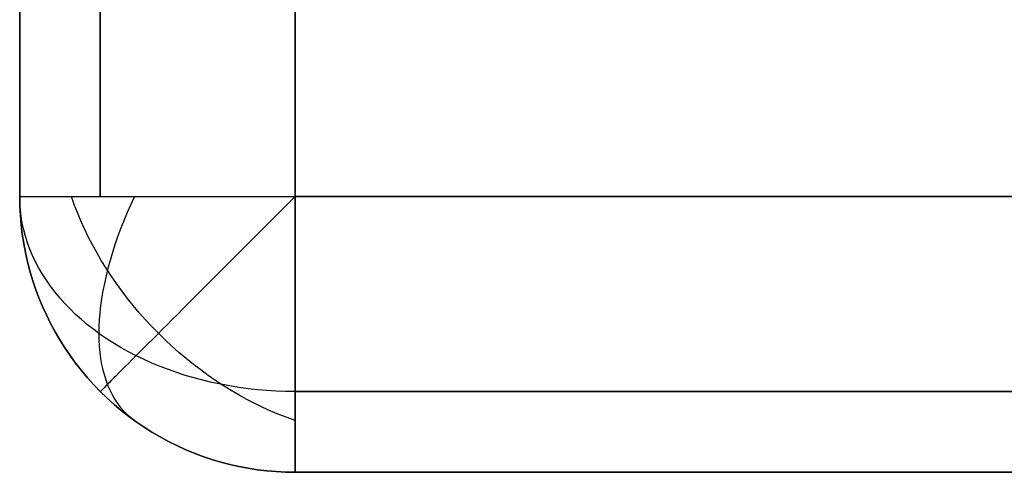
# Model space of a CAD drawing. Header units: millimetres. Extents: x -299 to -179, y 76 to 121.
# Tile 1 of 69: x -299.291 to -298.397, y 75.585 to 75.995. Entities that reach past the tile are written whole.
import ezdxf

# ---------------------------------------------------------------- set-up
doc = ezdxf.new("R2010")
doc.units = ezdxf.units.MM
doc.header["$MEASUREMENT"] = 0
doc.layers.add('Predefinito', color=7, linetype='Continuous', true_color=0x000000)

msp = doc.modelspace()

# ---------------------------------------------------------------- linework, layer by layer
at = {"layer": 'Predefinito'}
for p, q in [((-299.29121, 120.83496, -0.25), (-299.29121, 75.83496, -0.25)), ((-299.29121, 75.83496, -13.75), (-299.29121, 120.83496, -13.75)), ((-299.29121, 120.83496, -7), (-299.29121, 75.83496, -7)), ((-299.21799, 120.83496, -0.07322), (-299.21799, 75.83496, -0.07322)), ((-299.21799, 75.83496, -13.92678), (-299.21799, 120.83496, -13.92678)), ((-299.04121, 75.83496, -14), (-299.04121, 120.83496, -14)), ((-299.04121, 120.83496), (-299.04121, 75.83496)), ((-299.29121, 75.83496, -0.25), (-299.29107, 75.83496, -0.24146)), ((-299.29107, 75.82642, -0.25), (-299.29121, 75.83496, -0.25)), ((-299.29121, 75.83496, -13.75), (-299.29107, 75.83496, -13.75854)), ((-299.29121, 75.83496, -13.75), (-299.29107, 75.82642, -13.75)), ((-299.29121, 75.83496, -0.25), (-299.29121, 75.83496, -13.75)), ((-299.29107, 75.82892, -13.75604), (-299.29121, 75.83496, -13.75)), ((-299.29121, 75.83496, -7.025), (-299.29107, 75.82642, -7.025)), ((-299.29107, 75.83496, -0.24146), (-299.29063, 75.83496, -0.23294)), ((-299.29107, 75.83496, -13.75854), (-299.29063, 75.83496, -13.76706)), ((-299.29063, 75.83496, -0.23294), (-299.2899, 75.83496, -0.22443)), ((-299.29063, 75.83496, -13.76706), (-299.2899, 75.83496, -13.77557)), ((-299.2899, 75.83496, -0.22443), (-299.28889, 75.83496, -0.21596)), ((-299.2899, 75.83496, -13.77557), (-299.28889, 75.83496, -13.78404)), ((-299.28889, 75.83496, -0.21596), (-299.28758, 75.83496, -0.20752)), ((-299.28889, 75.83496, -13.78404), (-299.28758, 75.83496, -13.79248)), ((-299.28758, 75.83496, -0.20752), (-299.28598, 75.83496, -0.19914)), ((-299.28758, 75.83496, -13.79248), (-299.28598, 75.83496, -13.80086)), ((-299.28598, 75.83496, -0.19914), (-299.28411, 75.83496, -0.19081)), ((-299.28598, 75.83496, -13.80086), (-299.28411, 75.83496, -13.80919)), ((-299.28411, 75.83496, -0.19081), (-299.28194, 75.83496, -0.18255)), ((-299.28411, 75.83496, -13.80919), (-299.28194, 75.83496, -13.81745)), ((-299.28194, 75.83496, -0.18255), (-299.2795, 75.83496, -0.17437)), ((-299.28194, 75.83496, -13.81745), (-299.2795, 75.83496, -13.82563)), ((-299.2795, 75.83496, -0.17437), (-299.27678, 75.83496, -0.16628)), ((-299.2795, 75.83496, -13.82563), (-299.27678, 75.83496, -13.83372)), ((-299.27678, 75.83496, -0.16628), (-299.27378, 75.83496, -0.15829)), ((-299.27678, 75.83496, -13.83372), (-299.27378, 75.83496, -13.84171)), ((-299.27378, 75.83496, -0.15829), (-299.27052, 75.83496, -0.1504)), ((-299.27378, 75.83496, -13.84171), (-299.27052, 75.83496, -13.8496)), ((-299.27052, 75.83496, -0.1504), (-299.26698, 75.83496, -0.14263)), ((-299.27052, 75.83496, -13.8496), (-299.26698, 75.83496, -13.85737)), ((-299.26698, 75.83496, -0.14263), (-299.26318, 75.83496, -0.13498)), ((-299.26698, 75.83496, -13.85737), (-299.26318, 75.83496, -13.86502)), ((-299.26318, 75.83496, -0.13498), (-299.25913, 75.83496, -0.12747)), ((-299.26318, 75.83496, -13.86502), (-299.25913, 75.83496, -13.87253)), ((-299.25913, 75.83496, -0.12747), (-299.25482, 75.83496, -0.1201)), ((-299.25913, 75.83496, -13.87253), (-299.25482, 75.83496, -13.8799)), ((-299.25482, 75.83496, -0.1201), (-299.25026, 75.83496, -0.11289)), ((-299.25482, 75.83496, -13.8799), (-299.25026, 75.83496, -13.88711)), ((-299.25026, 75.83496, -0.11289), (-299.24546, 75.83496, -0.10583)), ((-299.25026, 75.83496, -13.88711), (-299.24546, 75.83496, -13.89417)), ((-299.24546, 75.83496, -0.10583), (-299.24041, 75.83496, -0.09894)), ((-299.24546, 75.83496, -13.89417), (-299.24041, 75.83496, -13.90106)), ((-299.24167, 75.8277, -0.10079), (-299.24429, 75.83504, -0.10419)), ((-299.24041, 75.83496, -0.09894), (-299.23514, 75.83496, -0.09223)), ((-299.24041, 75.83496, -13.90106), (-299.23514, 75.83496, -13.90777)), ((-299.23514, 75.83496, -0.09223), (-299.22964, 75.83496, -0.0857)), ((-299.23514, 75.83496, -13.90777), (-299.22964, 75.83496, -13.9143)), ((-299.22964, 75.83496, -0.0857), (-299.22392, 75.83496, -0.07936)), ((-299.22964, 75.83496, -13.9143), (-299.22392, 75.83496, -13.92064)), ((-299.22392, 75.83496, -0.07936), (-299.21799, 75.83496, -0.07322)), ((-299.22392, 75.83496, -13.92064), (-299.21799, 75.83496, -13.92678)), ((-299.21799, 75.83496, -0.07322), (-299.21185, 75.83496, -0.06729)), ((-299.21799, 75.83496, -13.92678), (-299.21185, 75.83496, -13.93271)), ((-299.21185, 75.83496, -0.06729), (-299.20551, 75.83496, -0.06157)), ((-299.21185, 75.83496, -13.93271), (-299.20551, 75.83496, -13.93843)), ((-299.20551, 75.83496, -0.06157), (-299.19899, 75.83496, -0.05607)), ((-299.20551, 75.83496, -13.93843), (-299.19899, 75.83496, -13.94393)), ((-299.19899, 75.83496, -0.05607), (-299.19227, 75.83496, -0.0508)), ((-299.19899, 75.83496, -13.94393), (-299.19227, 75.83496, -13.9492)), ((-299.19227, 75.83496, -0.0508), (-299.18538, 75.83496, -0.04576)), ((-299.19227, 75.83496, -13.9492), (-299.18538, 75.83496, -13.95424)), ((-299.18703, 75.83504, -13.95307), (-299.19042, 75.8277, -13.95046)), ((-299.18538, 75.83496, -0.04576), (-299.17833, 75.83496, -0.04095)), ((-299.18538, 75.83496, -13.95424), (-299.17833, 75.83496, -13.95905)), ((-299.17833, 75.83496, -0.04095), (-299.17111, 75.83496, -0.0364)), ((-299.17833, 75.83496, -13.95905), (-299.17111, 75.83496, -13.9636)), ((-299.17111, 75.83496, -0.0364), (-299.16374, 75.83496, -0.03208)), ((-299.17111, 75.83496, -13.9636), (-299.16374, 75.83496, -13.96792)), ((-299.16374, 75.83496, -0.03208), (-299.15623, 75.83496, -0.02803)), ((-299.16374, 75.83496, -13.96792), (-299.15623, 75.83496, -13.97197)), ((-299.15623, 75.83496, -0.02803), (-299.14858, 75.83496, -0.02423)), ((-299.15623, 75.83496, -13.97197), (-299.14858, 75.83496, -13.97577)), ((-299.14858, 75.83496, -0.02423), (-299.14081, 75.83496, -0.0207)), ((-299.14858, 75.83496, -13.97577), (-299.14081, 75.83496, -13.9793)), ((-299.14081, 75.83496, -0.0207), (-299.13293, 75.83496, -0.01743)), ((-299.14081, 75.83496, -13.9793), (-299.13293, 75.83496, -13.98257)), ((-299.13293, 75.83496, -0.01743), (-299.12493, 75.83496, -0.01443)), ((-299.13293, 75.83496, -13.98257), (-299.12493, 75.83496, -13.98557)), ((-299.12493, 75.83496, -0.01443), (-299.11684, 75.83496, -0.01171)), ((-299.12493, 75.83496, -13.98557), (-299.11684, 75.83496, -13.98829)), ((-299.11684, 75.83496, -0.01171), (-299.10866, 75.83496, -0.00927)), ((-299.11684, 75.83496, -13.98829), (-299.10866, 75.83496, -13.99073)), ((-299.10866, 75.83496, -0.00927), (-299.1004, 75.83496, -0.00711)), ((-299.10866, 75.83496, -13.99073), (-299.1004, 75.83496, -13.99289)), ((-299.1004, 75.83496, -0.00711), (-299.09208, 75.83496, -0.00523)), ((-299.1004, 75.83496, -13.99289), (-299.09208, 75.83496, -13.99477)), ((-299.09208, 75.83496, -0.00523), (-299.08369, 75.83496, -0.00364)), ((-299.09208, 75.83496, -13.99477), (-299.08369, 75.83496, -13.99636)), ((-299.08369, 75.83496, -0.00364), (-299.07526, 75.83496, -0.00233)), ((-299.08369, 75.83496, -13.99636), (-299.07526, 75.83496, -13.99767)), ((-299.07526, 75.83496, -0.00233), (-299.06678, 75.83496, -0.00131)), ((-299.07526, 75.83496, -13.99767), (-299.06678, 75.83496, -13.99869)), ((-299.06678, 75.83496, -0.00131), (-299.05827, 75.83496, -0.00058)), ((-299.06678, 75.83496, -13.99869), (-299.05827, 75.83496, -13.99942)), ((-299.05827, 75.83496, -0.00058), (-299.04975, 75.83496, -0.00015)), ((-299.05827, 75.83496, -13.99942), (-299.04975, 75.83496, -13.99985)), ((-299.04975, 75.83496, -0.00015), (-299.04121, 75.83496)), ((-299.04975, 75.83496, -13.99985), (-299.04121, 75.83496, -14)), ((-299.04121, 75.83496), (-299.04725, 75.82892, -0.00015)), ((-299.04121, 75.82642, -0.00015), (-299.04121, 75.83496)), ((-299.04121, 75.83496, -14), (-299.04121, 75.82642, -13.99985)), ((-239.29121, 75.83496, -14), (-299.04121, 75.83496, -14)), ((-299.04121, 75.83496), (-239.29121, 75.83496)), ((-299.29063, 75.8229, -13.76206), (-299.29107, 75.82892, -13.75604)), ((-299.29063, 75.8179, -0.25), (-299.29107, 75.82642, -0.25)), ((-299.29107, 75.82642, -13.75), (-299.29063, 75.8179, -13.75)), ((-299.29107, 75.82642, -7.025), (-299.29063, 75.8179, -7.025)), ((-299.23883, 75.82036, -0.09757), (-299.24167, 75.8277, -0.10079)), ((-299.19042, 75.8277, -13.95046), (-299.19365, 75.82036, -13.94761)), ((-299.04725, 75.82892, -0.00015), (-299.05328, 75.8229, -0.00058)), ((-299.04121, 75.8179, -0.00058), (-299.04121, 75.82642, -0.00015)), ((-299.04121, 75.82642, -13.99985), (-299.04121, 75.8179, -13.99942)), ((-299.2899, 75.81688, -13.76808), (-299.29063, 75.8229, -13.76206)), ((-299.2899, 75.80939, -0.25), (-299.29063, 75.8179, -0.25)), ((-299.29063, 75.8179, -13.75), (-299.2899, 75.80939, -13.75)), ((-299.29063, 75.8179, -7.025), (-299.2899, 75.80939, -7.025)), ((-299.28889, 75.81089, -13.77407), (-299.2899, 75.81688, -13.76808)), ((-299.23575, 75.81305, -0.09452), (-299.23883, 75.82036, -0.09757)), ((-299.19365, 75.82036, -13.94761), (-299.19669, 75.81305, -13.94454)), ((-299.05929, 75.81688, -0.00131), (-299.06528, 75.81089, -0.00233)), ((-299.05328, 75.8229, -0.00058), (-299.05929, 75.81688, -0.00131)), ((-299.04121, 75.80939, -0.00131), (-299.04121, 75.8179, -0.00058)), ((-299.04121, 75.8179, -13.99942), (-299.04121, 75.80939, -13.99869)), ((-299.28889, 75.80092, -0.25), (-299.2899, 75.80939, -0.25)), ((-299.2899, 75.80939, -13.75), (-299.28889, 75.80092, -13.75)), ((-299.2899, 75.80939, -7.025), (-299.28889, 75.80092, -7.025)), ((-299.28758, 75.80492, -13.78004), (-299.28889, 75.81089, -13.77407)), ((-299.23245, 75.80575, -0.09165), (-299.23575, 75.81305, -0.09452)), ((-299.19669, 75.81305, -13.94454), (-299.19956, 75.80575, -13.94124)), ((-299.06528, 75.81089, -0.00233), (-299.07125, 75.80492, -0.00364)), ((-299.04121, 75.80092, -0.00233), (-299.04121, 75.80939, -0.00131)), ((-299.04121, 75.80939, -13.99869), (-299.04121, 75.80092, -13.99767)), ((-299.28758, 75.79248, -0.25), (-299.28889, 75.80092, -0.25)), ((-299.28889, 75.80092, -13.75), (-299.28758, 75.79248, -13.75)), ((-299.28889, 75.80092, -7.025), (-299.28758, 75.79248, -7.025)), ((-299.28598, 75.79899, -13.78597), (-299.28758, 75.80492, -13.78004)), ((-299.28411, 75.79311, -13.79185), (-299.28598, 75.79899, -13.78597)), ((-299.22893, 75.7985, -0.08897), (-299.23245, 75.80575, -0.09165)), ((-299.19956, 75.80575, -13.94124), (-299.20225, 75.7985, -13.93772)), ((-299.07718, 75.79899, -0.00523), (-299.08307, 75.79311, -0.00711)), ((-299.07125, 75.80492, -0.00364), (-299.07718, 75.79899, -0.00523)), ((-299.04121, 75.79248, -0.00364), (-299.04121, 75.80092, -0.00233)), ((-299.04121, 75.80092, -13.99767), (-299.04121, 75.79248, -13.99636)), ((-299.28598, 75.7841, -0.25), (-299.28758, 75.79248, -0.25)), ((-299.28758, 75.79248, -13.75), (-299.28598, 75.7841, -13.75)), ((-299.28758, 75.79248, -7.025), (-299.28598, 75.7841, -7.025)), ((-299.28194, 75.78727, -13.79769), (-299.28411, 75.79311, -13.79185)), ((-299.2252, 75.79128, -0.08647), (-299.22893, 75.7985, -0.08897)), ((-299.22125, 75.78412, -0.08416), (-299.2252, 75.79128, -0.08647)), ((-299.20474, 75.79128, -13.93398), (-299.20705, 75.78412, -13.93003)), ((-299.20225, 75.7985, -13.93772), (-299.20474, 75.79128, -13.93398)), ((-299.08307, 75.79311, -0.00711), (-299.08891, 75.78727, -0.00927)), ((-299.04121, 75.7841, -0.00523), (-299.04121, 75.79248, -0.00364)), ((-299.04121, 75.79248, -13.99636), (-299.04121, 75.7841, -13.99477)), ((-299.28411, 75.77577, -0.25), (-299.28598, 75.7841, -0.25)), ((-299.28598, 75.7841, -13.75), (-299.28411, 75.77577, -13.75)), ((-299.28598, 75.7841, -7.025), (-299.28411, 75.77577, -7.025)), ((-299.2795, 75.78148, -13.80348), (-299.28194, 75.78727, -13.79769)), ((-299.27678, 75.77576, -13.8092), (-299.2795, 75.78148, -13.80348)), ((-299.21709, 75.77701, -0.08204), (-299.22125, 75.78412, -0.08416)), ((-299.20705, 75.78412, -13.93003), (-299.20917, 75.77701, -13.92588)), ((-299.09469, 75.78148, -0.01171), (-299.10041, 75.77576, -0.01443)), ((-299.08891, 75.78727, -0.00927), (-299.09469, 75.78148, -0.01171)), ((-299.04121, 75.77577, -0.00711), (-299.04121, 75.7841, -0.00523)), ((-299.04121, 75.7841, -13.99477), (-299.04121, 75.77577, -13.99289)), ((-299.28194, 75.76751, -0.25), (-299.28411, 75.77577, -0.25)), ((-299.28411, 75.77577, -13.75), (-299.28194, 75.76751, -13.75)), ((-299.28411, 75.77577, -7.025), (-299.28194, 75.76751, -7.025)), ((-299.27378, 75.77011, -13.81485), (-299.27678, 75.77576, -13.8092)), ((-299.21273, 75.76997, -0.08012), (-299.21709, 75.77701, -0.08204)), ((-299.20917, 75.77701, -13.92588), (-299.21109, 75.76997, -13.92151)), ((-299.10041, 75.77576, -0.01443), (-299.10606, 75.77011, -0.01743)), ((-299.04121, 75.76751, -0.00927), (-299.04121, 75.77577, -0.00711)), ((-299.04121, 75.77577, -13.99289), (-299.04121, 75.76751, -13.99073)), ((-299.2795, 75.75933, -0.25), (-299.28194, 75.76751, -0.25)), ((-299.28194, 75.76751, -13.75), (-299.2795, 75.75933, -13.75)), ((-299.28194, 75.76751, -7.025), (-299.2795, 75.75933, -7.025)), ((-299.27052, 75.76453, -13.82043), (-299.27378, 75.77011, -13.81485)), ((-299.26698, 75.75904, -13.82592), (-299.27052, 75.76453, -13.82043)), ((-299.21109, 75.76997, -13.92151), (-299.21282, 75.76301, -13.91695)), ((-299.20817, 75.76301, -0.07839), (-299.21273, 75.76997, -0.08012)), ((-299.11164, 75.76453, -0.0207), (-299.11714, 75.75904, -0.02423)), ((-299.10606, 75.77011, -0.01743), (-299.11164, 75.76453, -0.0207)), ((-299.04121, 75.75933, -0.01171), (-299.04121, 75.76751, -0.00927)), ((-299.04121, 75.76751, -13.99073), (-299.04121, 75.75933, -13.98829)), ((-299.27678, 75.75124, -0.25), (-299.2795, 75.75933, -0.25)), ((-299.2795, 75.75933, -13.75), (-299.27678, 75.75124, -13.75)), ((-299.2795, 75.75933, -7.025), (-299.27678, 75.75124, -7.025)), ((-299.26318, 75.75363, -13.83133), (-299.26698, 75.75904, -13.82592)), ((-299.21435, 75.75613, -13.9122), (-299.21568, 75.74934, -13.90726)), ((-299.21282, 75.76301, -13.91695), (-299.21435, 75.75613, -13.9122)), ((-299.20342, 75.75613, -0.07686), (-299.20817, 75.76301, -0.07839)), ((-299.19847, 75.74934, -0.07554), (-299.20342, 75.75613, -0.07686)), ((-299.11714, 75.75904, -0.02423), (-299.12254, 75.75363, -0.02803)), ((-299.04121, 75.75124, -0.01443), (-299.04121, 75.75933, -0.01171)), ((-299.04121, 75.75933, -13.98829), (-299.04121, 75.75124, -13.98557)), ((-299.27378, 75.74325, -0.25), (-299.27678, 75.75124, -0.25)), ((-299.27678, 75.75124, -13.75), (-299.27378, 75.74325, -13.75)), ((-299.27678, 75.75124, -7.025), (-299.27378, 75.74325, -7.025)), ((-299.25913, 75.74832, -13.83664), (-299.26318, 75.75363, -13.83133)), ((-299.25482, 75.74311, -13.84185), (-299.25913, 75.74832, -13.83664)), ((-299.21568, 75.74934, -13.90726), (-299.2168, 75.74265, -13.90214)), ((-299.19335, 75.74265, -0.07441), (-299.19847, 75.74934, -0.07554)), ((-299.12785, 75.74832, -0.03208), (-299.13306, 75.74311, -0.0364)), ((-299.12254, 75.75363, -0.02803), (-299.12785, 75.74832, -0.03208)), ((-299.04121, 75.74325, -0.01743), (-299.04121, 75.75124, -0.01443)), ((-299.04121, 75.75124, -13.98557), (-299.04121, 75.74325, -13.98257)), ((-299.27052, 75.73536, -0.25), (-299.27378, 75.74325, -0.25)), ((-299.27378, 75.74325, -13.75), (-299.27052, 75.73536, -13.75)), ((-299.27378, 75.74325, -7.025), (-299.27052, 75.73536, -7.025)), ((-299.25026, 75.73801, -13.84695), (-299.25482, 75.74311, -13.84185)), ((-299.24546, 75.73302, -13.85194), (-299.25026, 75.73801, -13.84695)), ((-299.2168, 75.74265, -13.90214), (-299.21773, 75.73606, -13.89684)), ((-299.18805, 75.73606, -0.07349), (-299.19335, 75.74265, -0.07441)), ((-299.13817, 75.73801, -0.04095), (-299.14316, 75.73302, -0.04576)), ((-299.13306, 75.74311, -0.0364), (-299.13817, 75.73801, -0.04095)), ((-299.04121, 75.73536, -0.0207), (-299.04121, 75.74325, -0.01743)), ((-299.04121, 75.74325, -13.98257), (-299.04121, 75.73536, -13.9793)), ((-299.26698, 75.72759, -0.25), (-299.27052, 75.73536, -0.25)), ((-299.27052, 75.73536, -13.75), (-299.26698, 75.72759, -13.75)), ((-299.27052, 75.73536, -7.025), (-299.26698, 75.72759, -7.025)), ((-299.26318, 75.71994, -0.25), (-299.26698, 75.72759, -0.25)), ((-299.26698, 75.72759, -13.75), (-299.26318, 75.71994, -13.75)), ((-299.26698, 75.72759, -7.025), (-299.26318, 75.71994, -7.025)), ((-299.24041, 75.72815, -13.85681), (-299.24546, 75.73302, -13.85194)), ((-299.23514, 75.7234, -13.86156), (-299.24041, 75.72815, -13.85681)), ((-299.21845, 75.72959, -13.89137), (-299.21896, 75.72325, -13.88574)), ((-299.21773, 75.73606, -13.89684), (-299.21845, 75.72959, -13.89137)), ((-299.18259, 75.72959, -0.07277), (-299.18805, 75.73606, -0.07349)), ((-299.17696, 75.72325, -0.07225), (-299.18259, 75.72959, -0.07277)), ((-299.14803, 75.72815, -0.0508), (-299.15278, 75.7234, -0.05607)), ((-299.14316, 75.73302, -0.04576), (-299.14803, 75.72815, -0.0508)), ((-299.04121, 75.72759, -0.02423), (-299.04121, 75.73536, -0.0207)), ((-299.04121, 75.73536, -13.9793), (-299.04121, 75.72759, -13.97577)), ((-299.04121, 75.71994, -0.02803), (-299.04121, 75.72759, -0.02423)), ((-299.04121, 75.72759, -13.97577), (-299.04121, 75.71994, -13.97197)), ((-299.25913, 75.71243, -0.25), (-299.26318, 75.71994, -0.25)), ((-299.26318, 75.71994, -13.75), (-299.25913, 75.71243, -13.75)), ((-299.26318, 75.71994, -7.025), (-299.25913, 75.71243, -7.025)), ((-299.22964, 75.71878, -13.86618), (-299.23514, 75.7234, -13.86156)), ((-299.22392, 75.7143, -13.87066), (-299.22964, 75.71878, -13.86618)), ((-299.21896, 75.72325, -13.88574), (-299.21927, 75.71703, -13.87995)), ((-299.17117, 75.71703, -0.07194), (-299.17696, 75.72325, -0.07225)), ((-299.15739, 75.71878, -0.06157), (-299.16187, 75.7143, -0.06729)), ((-299.15278, 75.7234, -0.05607), (-299.15739, 75.71878, -0.06157)), ((-299.04121, 75.71243, -0.03208), (-299.04121, 75.71994, -0.02803)), ((-299.04121, 75.71994, -13.97197), (-299.04121, 75.71243, -13.96792)), ((-299.25482, 75.70506, -0.25), (-299.25913, 75.71243, -0.25)), ((-299.25913, 75.71243, -13.75), (-299.25482, 75.70506, -13.75)), ((-299.25913, 75.71243, -7.025), (-299.25482, 75.70506, -7.025)), ((-299.21799, 75.70996, -13.875), (-299.22392, 75.7143, -13.87066)), ((-299.21927, 75.71703, -13.87995), (-299.21937, 75.71095, -13.87401)), ((-299.21937, 75.71095, -13.87401), (-299.21927, 75.70501, -13.86793)), ((-299.21185, 75.70577, -13.87919), (-299.21799, 75.70996, -13.875)), ((-299.16523, 75.71095, -0.07184), (-299.17117, 75.71703, -0.07194)), ((-299.16621, 75.70996, -0.07322), (-299.17041, 75.70577, -0.07936)), ((-299.16187, 75.7143, -0.06729), (-299.16621, 75.70996, -0.07322)), ((-299.15915, 75.70501, -0.07194), (-299.16523, 75.71095, -0.07184)), ((-299.04121, 75.70506, -0.0364), (-299.04121, 75.71243, -0.03208)), ((-299.04121, 75.71243, -13.96792), (-299.04121, 75.70506, -13.9636)), ((-299.25026, 75.69785, -0.25), (-299.25482, 75.70506, -0.25)), ((-299.25482, 75.70506, -13.75), (-299.25026, 75.69785, -13.75)), ((-299.25482, 75.70506, -7.025), (-299.25026, 75.69785, -7.025)), ((-299.21927, 75.70501, -13.86793), (-299.21896, 75.69922, -13.86171)), ((-299.20551, 75.70172, -13.88324), (-299.21185, 75.70577, -13.87919)), ((-299.19899, 75.69783, -13.88713), (-299.20551, 75.70172, -13.88324)), ((-299.17445, 75.70172, -0.0857), (-299.17834, 75.69783, -0.09223)), ((-299.17041, 75.70577, -0.07936), (-299.17445, 75.70172, -0.0857)), ((-299.15293, 75.69922, -0.07225), (-299.15915, 75.70501, -0.07194)), ((-299.04121, 75.69785, -0.04095), (-299.04121, 75.70506, -0.0364)), ((-299.04121, 75.70506, -13.9636), (-299.04121, 75.69785, -13.95905)), ((-299.24546, 75.69079, -0.25), (-299.25026, 75.69785, -0.25)), ((-299.25026, 75.69785, -13.75), (-299.24546, 75.69079, -13.75)), ((-299.25026, 75.69785, -7.025), (-299.24546, 75.69079, -7.025)), ((-299.21896, 75.69922, -13.86171), (-299.21845, 75.69359, -13.85537)), ((-299.21845, 75.69359, -13.85537), (-299.21773, 75.68812, -13.8489)), ((-299.19227, 75.6941, -13.89086), (-299.19899, 75.69783, -13.88713)), ((-299.18538, 75.69054, -13.89442), (-299.19227, 75.6941, -13.89086)), ((-299.18207, 75.6941, -0.09894), (-299.18563, 75.69054, -0.10583)), ((-299.17834, 75.69783, -0.09223), (-299.18207, 75.6941, -0.09894)), ((-299.14658, 75.69359, -0.07277), (-299.15293, 75.69922, -0.07225)), ((-299.14011, 75.68812, -0.07349), (-299.14658, 75.69359, -0.07277)), ((-299.04121, 75.69079, -0.04576), (-299.04121, 75.69785, -0.04095)), ((-299.04121, 75.69785, -13.95905), (-299.04121, 75.69079, -13.95424)), ((-299.24041, 75.6839, -0.25), (-299.24546, 75.69079, -0.25)), ((-299.24546, 75.69079, -13.75), (-299.24041, 75.6839, -13.75)), ((-299.24546, 75.69079, -7.025), (-299.24041, 75.6839, -7.025)), ((-299.23514, 75.67719, -0.25), (-299.24041, 75.6839, -0.25)), ((-299.24041, 75.6839, -13.75), (-299.23514, 75.67719, -13.75)), ((-299.24041, 75.6839, -7.025), (-299.23514, 75.67719, -7.025)), ((-299.21773, 75.68812, -13.8489), (-299.2168, 75.68282, -13.84231)), ((-299.2168, 75.68282, -13.84231), (-299.21568, 75.6777, -13.83562)), ((-299.19226, 75.68392, -0.1201), (-299.1953, 75.68087, -0.12747)), ((-299.18903, 75.68714, -0.11289), (-299.19226, 75.68392, -0.1201)), ((-299.18563, 75.69054, -0.10583), (-299.18903, 75.68714, -0.11289)), ((-299.17833, 75.68714, -13.89782), (-299.18538, 75.69054, -13.89442)), ((-299.17111, 75.68392, -13.90104), (-299.17833, 75.68714, -13.89782)), ((-299.16374, 75.68087, -13.90409), (-299.17111, 75.68392, -13.90104)), ((-299.13353, 75.68282, -0.07441), (-299.14011, 75.68812, -0.07349)), ((-299.12684, 75.6777, -0.07554), (-299.13353, 75.68282, -0.07441)), ((-299.04121, 75.6839, -0.0508), (-299.04121, 75.69079, -0.04576)), ((-299.04121, 75.69079, -13.95424), (-299.04121, 75.6839, -13.9492)), ((-299.04121, 75.67719, -0.05607), (-299.04121, 75.6839, -0.0508)), ((-299.04121, 75.6839, -13.9492), (-299.04121, 75.67719, -13.94393)), ((-299.22964, 75.67066, -0.25), (-299.23514, 75.67719, -0.25)), ((-299.23514, 75.67719, -13.75), (-299.22964, 75.67066, -13.75)), ((-299.23514, 75.67719, -7.025), (-299.22964, 75.67066, -7.025)), ((-299.21568, 75.6777, -13.83562), (-299.21435, 75.67276, -13.82883)), ((-299.20086, 75.67532, -0.14263), (-299.20336, 75.67282, -0.1504)), ((-299.19817, 75.678, -0.13498), (-299.20086, 75.67532, -0.14263)), ((-299.1953, 75.68087, -0.12747), (-299.19817, 75.678, -0.13498)), ((-299.15623, 75.678, -13.90696), (-299.16374, 75.68087, -13.90409)), ((-299.14858, 75.67532, -13.90964), (-299.15623, 75.678, -13.90696)), ((-299.14081, 75.67282, -13.91214), (-299.14858, 75.67532, -13.90964)), ((-299.12005, 75.67276, -0.07686), (-299.12684, 75.6777, -0.07554)), ((-299.04121, 75.67066, -0.06157), (-299.04121, 75.67719, -0.05607)), ((-299.04121, 75.67719, -13.94393), (-299.04121, 75.67066, -13.93843)), ((-299.22392, 75.66432, -0.25), (-299.22964, 75.67066, -0.25)), ((-299.22964, 75.67066, -13.75), (-299.22392, 75.66432, -13.75)), ((-299.22964, 75.67066, -7.025), (-299.22392, 75.66432, -7.025)), ((-299.21435, 75.67276, -13.82883), (-299.21282, 75.66801, -13.82195)), ((-299.21282, 75.66801, -13.82195), (-299.21109, 75.66345, -13.81499)), ((-299.20971, 75.66647, -0.17437), (-299.21144, 75.66474, -0.18255)), ((-299.20778, 75.66839, -0.16628), (-299.20971, 75.66647, -0.17437)), ((-299.20567, 75.67051, -0.15829), (-299.20778, 75.66839, -0.16628)), ((-299.20336, 75.67282, -0.1504), (-299.20567, 75.67051, -0.15829)), ((-299.13293, 75.67051, -13.91445), (-299.14081, 75.67282, -13.91214)), ((-299.12493, 75.66839, -13.91657), (-299.13293, 75.67051, -13.91445)), ((-299.11684, 75.66647, -13.91849), (-299.12493, 75.66839, -13.91657)), ((-299.11317, 75.66801, -0.07839), (-299.12005, 75.67276, -0.07686)), ((-299.10866, 75.66474, -13.92022), (-299.11684, 75.66647, -13.91849)), ((-299.1062, 75.66345, -0.08012), (-299.11317, 75.66801, -0.07839)), ((-299.04121, 75.66432, -0.06729), (-299.04121, 75.67066, -0.06157)), ((-299.04121, 75.67066, -13.93843), (-299.04121, 75.66432, -13.93271)), ((-299.21799, 75.65818, -0.25), (-299.22392, 75.66432, -0.25)), ((-299.22392, 75.66432, -13.75), (-299.21799, 75.65818, -13.75)), ((-299.22392, 75.66432, -7.025), (-299.21799, 75.65818, -7.025)), ((-299.21789, 75.65829, -0.24146), (-299.21799, 75.65818, -0.25)), ((-299.21185, 75.65225, -0.25), (-299.21799, 75.65818, -0.25)), ((-299.21799, 75.65818, -13.75), (-299.21185, 75.65225, -13.75)), ((-299.21799, 75.65818, -0.25), (-299.21799, 75.65818, -13.75)), ((-299.21799, 75.65818, -7.025), (-299.21185, 75.65225, -7.025)), ((-299.21758, 75.6586, -0.23294), (-299.21789, 75.65829, -0.24146)), ((-299.21706, 75.65911, -0.22443), (-299.21758, 75.6586, -0.23294)), ((-299.21634, 75.65983, -0.21596), (-299.21706, 75.65911, -0.22443)), ((-299.21542, 75.66075, -0.20752), (-299.21634, 75.65983, -0.21596)), ((-299.21429, 75.66188, -0.19914), (-299.21542, 75.66075, -0.20752)), ((-299.21296, 75.66321, -0.19081), (-299.21429, 75.66188, -0.19914)), ((-299.21144, 75.66474, -0.18255), (-299.21296, 75.66321, -0.19081)), ((-299.21109, 75.66345, -13.81499), (-299.20917, 75.65908, -13.80795)), ((-299.20917, 75.65908, -13.80795), (-299.20705, 75.65493, -13.80084)), ((-299.1004, 75.66321, -13.92175), (-299.10866, 75.66474, -13.92022)), ((-299.09916, 75.65908, -0.08204), (-299.1062, 75.66345, -0.08012)), ((-299.09208, 75.66188, -13.92308), (-299.1004, 75.66321, -13.92175)), ((-299.09206, 75.65493, -0.08416), (-299.09916, 75.65908, -0.08204)), ((-299.08369, 75.66075, -13.92421), (-299.09208, 75.66188, -13.92308)), ((-299.07526, 75.65983, -13.92513), (-299.08369, 75.66075, -13.92421)), ((-299.06678, 75.65911, -13.92585), (-299.07526, 75.65983, -13.92513)), ((-299.05827, 75.6586, -13.92636), (-299.06678, 75.65911, -13.92585)), ((-299.04975, 75.65829, -13.92667), (-299.05827, 75.6586, -13.92636)), ((-299.04121, 75.65818, -13.92678), (-299.04975, 75.65829, -13.92667)), ((-299.04121, 75.65818, -0.07322), (-299.04121, 75.66432, -0.06729)), ((-299.04121, 75.66432, -13.93271), (-299.04121, 75.65818, -13.92678)), ((-299.04121, 75.65225, -0.07936), (-299.04121, 75.65818, -0.07322)), ((-299.04121, 75.65818, -13.92678), (-299.04121, 75.65225, -13.92064)), ((-239.29121, 75.65818, -13.92678), (-299.04121, 75.65818, -13.92678)), ((-299.04121, 75.65818, -0.07322), (-239.29121, 75.65818, -0.07322)), ((-299.20551, 75.64653, -0.25), (-299.21185, 75.65225, -0.25)), ((-299.21185, 75.65225, -13.75), (-299.20551, 75.64653, -13.75)), ((-299.21185, 75.65225, -7.025), (-299.20551, 75.64653, -7.025)), ((-299.20705, 75.65493, -13.80084), (-299.20474, 75.65098, -13.79368)), ((-299.20474, 75.65098, -13.79368), (-299.20225, 75.64724, -13.78646)), ((-299.20225, 75.64724, -13.78646), (-299.19956, 75.64372, -13.77921)), ((-299.08489, 75.65098, -0.08647), (-299.09206, 75.65493, -0.08416)), ((-299.07768, 75.64724, -0.08897), (-299.08489, 75.65098, -0.08647)), ((-299.07042, 75.64372, -0.09165), (-299.07768, 75.64724, -0.08897)), ((-299.04121, 75.64653, -0.0857), (-299.04121, 75.65225, -0.07936)), ((-299.04121, 75.65225, -13.92064), (-299.04121, 75.64653, -13.9143)), ((-299.19899, 75.64103, -0.25), (-299.20551, 75.64653, -0.25)), ((-299.20551, 75.64653, -13.75), (-299.19899, 75.64103, -13.75)), ((-299.20551, 75.64653, -7.025), (-299.19899, 75.64103, -7.025)), ((-299.19956, 75.64372, -13.77921), (-299.19669, 75.64042, -13.77191)), ((-299.19227, 75.63576, -0.25), (-299.19899, 75.64103, -0.25)), ((-299.19899, 75.64103, -13.75), (-299.19227, 75.63576, -13.75)), ((-299.19899, 75.64103, -7.025), (-299.19227, 75.63576, -7.025)), ((-299.19669, 75.64042, -13.77191), (-299.19365, 75.63735, -13.7646)), ((-299.06313, 75.64042, -0.09452), (-299.07042, 75.64372, -0.09165)), ((-299.05581, 75.63735, -0.09757), (-299.06313, 75.64042, -0.09452)), ((-299.04121, 75.64103, -0.09223), (-299.04121, 75.64653, -0.0857)), ((-299.04121, 75.64653, -13.9143), (-299.04121, 75.64103, -13.90777)), ((-299.04121, 75.63576, -0.09894), (-299.04121, 75.64103, -0.09223)), ((-299.04121, 75.64103, -13.90777), (-299.04121, 75.63576, -13.90106)), ((-299.19365, 75.63735, -13.7646), (-299.19042, 75.6345, -13.75726)), ((-299.18538, 75.63072, -0.25), (-299.19227, 75.63576, -0.25)), ((-299.19227, 75.63576, -13.75), (-299.18538, 75.63072, -13.75)), ((-299.19227, 75.63576, -7.025), (-299.18538, 75.63072, -7.025)), ((-299.19042, 75.6345, -13.75726), (-299.18703, 75.63189, -13.74992)), ((-299.17833, 75.62591, -0.25), (-299.18538, 75.63072, -0.25)), ((-299.18538, 75.63072, -13.75), (-299.17833, 75.62591, -13.75)), ((-299.18538, 75.63072, -7.025), (-299.17833, 75.62591, -7.025)), ((-299.04848, 75.6345, -0.10079), (-299.05581, 75.63735, -0.09757)), ((-299.04114, 75.63189, -0.10419), (-299.04848, 75.6345, -0.10079)), ((-299.04121, 75.63072, -0.10583), (-299.04121, 75.63576, -0.09894)), ((-299.04121, 75.63576, -13.90106), (-299.04121, 75.63072, -13.89417)), ((-299.04121, 75.62591, -0.11289), (-299.04121, 75.63072, -0.10583)), ((-299.04121, 75.63072, -13.89417), (-299.04121, 75.62591, -13.88711)), ((-299.17111, 75.62136, -0.25), (-299.17833, 75.62591, -0.25)), ((-299.17833, 75.62591, -13.75), (-299.17111, 75.62136, -13.75)), ((-299.17833, 75.62591, -7.025), (-299.17111, 75.62136, -7.025)), ((-299.16374, 75.61705, -0.25), (-299.17111, 75.62136, -0.25)), ((-299.17111, 75.62136, -13.75), (-299.16374, 75.61705, -13.75)), ((-299.17111, 75.62136, -7.025), (-299.16374, 75.61705, -7.025)), ((-299.04121, 75.62136, -0.1201), (-299.04121, 75.62591, -0.11289)), ((-299.04121, 75.62591, -13.88711), (-299.04121, 75.62136, -13.8799)), ((-299.04121, 75.61705, -0.12747), (-299.04121, 75.62136, -0.1201)), ((-299.04121, 75.62136, -13.8799), (-299.04121, 75.61705, -13.87253)), ((-299.15623, 75.61299, -0.25), (-299.16374, 75.61705, -0.25)), ((-299.16374, 75.61705, -13.75), (-299.15623, 75.61299, -13.75)), ((-299.16374, 75.61705, -7.025), (-299.15623, 75.61299, -7.025)), ((-299.14858, 75.60919, -0.25), (-299.15623, 75.61299, -0.25)), ((-299.15623, 75.61299, -13.75), (-299.14858, 75.60919, -13.75)), ((-299.15623, 75.61299, -7.025), (-299.14858, 75.60919, -7.025)), ((-299.04121, 75.61299, -0.13498), (-299.04121, 75.61705, -0.12747)), ((-299.04121, 75.61705, -13.87253), (-299.04121, 75.61299, -13.86502)), ((-299.04121, 75.60919, -0.14263), (-299.04121, 75.61299, -0.13498)), ((-299.04121, 75.61299, -13.86502), (-299.04121, 75.60919, -13.85737)), ((-299.14081, 75.60566, -0.25), (-299.14858, 75.60919, -0.25)), ((-299.14858, 75.60919, -13.75), (-299.14081, 75.60566, -13.75)), ((-299.14858, 75.60919, -7.025), (-299.14081, 75.60566, -7.025)), ((-299.13293, 75.60239, -0.25), (-299.14081, 75.60566, -0.25)), ((-299.14081, 75.60566, -13.75), (-299.13293, 75.60239, -13.75)), ((-299.14081, 75.60566, -7.025), (-299.13293, 75.60239, -7.025)), ((-299.12493, 75.5994, -0.25), (-299.13293, 75.60239, -0.25)), ((-299.13293, 75.60239, -13.75), (-299.12493, 75.5994, -13.75)), ((-299.13293, 75.60239, -7.025), (-299.12493, 75.5994, -7.025)), ((-299.04121, 75.60566, -0.1504), (-299.04121, 75.60919, -0.14263)), ((-299.04121, 75.60919, -13.85737), (-299.04121, 75.60566, -13.8496)), ((-299.04121, 75.60239, -0.15829), (-299.04121, 75.60566, -0.1504)), ((-299.04121, 75.60566, -13.8496), (-299.04121, 75.60239, -13.84171)), ((-299.04121, 75.5994, -0.16628), (-299.04121, 75.60239, -0.15829)), ((-299.04121, 75.60239, -13.84171), (-299.04121, 75.5994, -13.83372)), ((-299.11684, 75.59667, -0.25), (-299.12493, 75.5994, -0.25)), ((-299.12493, 75.5994, -13.75), (-299.11684, 75.59667, -13.75)), ((-299.12493, 75.5994, -7.025), (-299.11684, 75.59667, -7.025)), ((-299.10866, 75.59423, -0.25), (-299.11684, 75.59667, -0.25)), ((-299.11684, 75.59667, -13.75), (-299.10866, 75.59423, -13.75)), ((-299.11684, 75.59667, -7.025), (-299.10866, 75.59423, -7.025)), ((-299.1004, 75.59207, -0.25), (-299.10866, 75.59423, -0.25)), ((-299.10866, 75.59423, -13.75), (-299.1004, 75.59207, -13.75)), ((-299.10866, 75.59423, -7.025), (-299.1004, 75.59207, -7.025)), ((-299.04121, 75.59667, -0.17437), (-299.04121, 75.5994, -0.16628)), ((-299.04121, 75.5994, -13.83372), (-299.04121, 75.59667, -13.82563)), ((-299.04121, 75.59423, -0.18255), (-299.04121, 75.59667, -0.17437)), ((-299.04121, 75.59667, -13.82563), (-299.04121, 75.59423, -13.81745)), ((-299.04121, 75.59207, -0.19081), (-299.04121, 75.59423, -0.18255)), ((-299.04121, 75.59423, -13.81745), (-299.04121, 75.59207, -13.80919)), ((-299.09208, 75.59019, -0.25), (-299.1004, 75.59207, -0.25)), ((-299.1004, 75.59207, -13.75), (-299.09208, 75.59019, -13.75)), ((-299.1004, 75.59207, -7.025), (-299.09208, 75.59019, -7.025)), ((-299.08369, 75.5886, -0.25), (-299.09208, 75.59019, -0.25)), ((-299.09208, 75.59019, -13.75), (-299.08369, 75.5886, -13.75)), ((-299.09208, 75.59019, -7.025), (-299.08369, 75.5886, -7.025)), ((-299.07526, 75.58729, -0.25), (-299.08369, 75.5886, -0.25)), ((-299.08369, 75.5886, -13.75), (-299.07526, 75.58729, -13.75)), ((-299.08369, 75.5886, -7.025), (-299.07526, 75.58729, -7.025)), ((-299.06678, 75.58627, -0.25), (-299.07526, 75.58729, -0.25)), ((-299.07526, 75.58729, -13.75), (-299.06678, 75.58627, -13.75)), ((-299.07526, 75.58729, -7.025), (-299.06678, 75.58627, -7.025)), ((-299.05827, 75.58554, -0.25), (-299.06678, 75.58627, -0.25)), ((-299.06678, 75.58627, -13.75), (-299.05827, 75.58554, -13.75)), ((-299.06678, 75.58627, -7.025), (-299.05827, 75.58554, -7.025)), ((-299.04975, 75.58511, -0.25), (-299.05827, 75.58554, -0.25)), ((-299.05827, 75.58554, -13.75), (-299.04975, 75.58511, -13.75)), ((-299.05827, 75.58554, -7.025), (-299.04975, 75.58511, -7.025)), ((-299.04121, 75.58496, -0.25), (-299.04975, 75.58511, -0.25)), ((-299.04975, 75.58511, -13.75), (-299.04121, 75.58496, -13.75)), ((-299.04975, 75.58511, -7.025), (-299.04121, 75.58496, -7.025)), ((-299.04121, 75.59019, -0.19914), (-299.04121, 75.59207, -0.19081)), ((-299.04121, 75.59207, -13.80919), (-299.04121, 75.59019, -13.80086)), ((-299.04121, 75.5886, -0.20752), (-299.04121, 75.59019, -0.19914)), ((-299.04121, 75.59019, -13.80086), (-299.04121, 75.5886, -13.79248)), ((-299.04121, 75.58729, -0.21596), (-299.04121, 75.5886, -0.20752)), ((-299.04121, 75.5886, -13.79248), (-299.04121, 75.58729, -13.78404)), ((-299.04121, 75.58627, -0.22443), (-299.04121, 75.58729, -0.21596)), ((-299.04121, 75.58729, -13.78404), (-299.04121, 75.58627, -13.77557)), ((-299.04121, 75.58554, -0.23294), (-299.04121, 75.58627, -0.22443)), ((-299.04121, 75.58627, -13.77557), (-299.04121, 75.58554, -13.76706)), ((-299.04121, 75.58511, -0.24146), (-299.04121, 75.58554, -0.23294)), ((-299.04121, 75.58554, -13.76706), (-299.04121, 75.58511, -13.75854)), ((-299.04121, 75.58496, -0.25), (-299.04121, 75.58511, -0.24146)), ((-299.04121, 75.58511, -13.75854), (-299.04121, 75.58496, -13.75)), ((-239.29121, 75.58496, -13.75), (-299.04121, 75.58496, -13.75)), ((-299.04121, 75.58496, -0.25), (-299.04121, 75.58496, -13.75)), ((-299.04121, 75.58496, -0.25), (-239.29121, 75.58496, -0.25)), ((-299.04121, 75.58496, -7), (-239.29121, 75.58496, -7))]:
    msp.add_line(p, q, dxfattribs=at)

doc.saveas('drawing.dxf')
